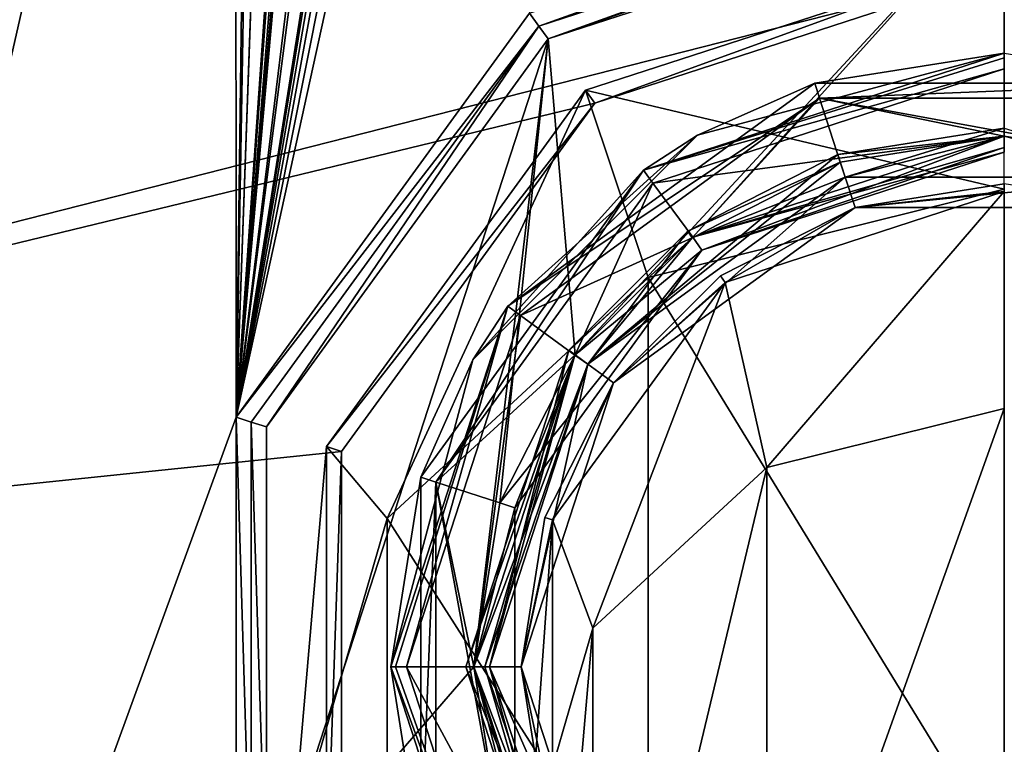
# Model space of a CAD drawing. Header units: millimetres. Extents: x -100 to 89, y -38 to 69.
# Tile 233 of 256: x -77.94 to -65.5, y 33.52 to 42.67. Entities that reach past the tile are written whole.
import ezdxf

# ---------------------------------------------------------------- set-up
doc = ezdxf.new("R2010")
doc.units = ezdxf.units.MM
doc.header["$LTSCALE"] = 65.185185
for name, color, linetype in [('3287', 7, 'CONTINUOUS'), ('479', 7, 'CONTINUOUS'), ('480', 7, 'CONTINUOUS'), ('481', 7, 'CONTINUOUS'), ('482', 7, 'CONTINUOUS'), ('483', 7, 'CONTINUOUS'), ('484', 7, 'CONTINUOUS'), ('485', 7, 'CONTINUOUS'), ('486', 7, 'CONTINUOUS'), ('487', 7, 'CONTINUOUS'), ('490', 7, 'CONTINUOUS'), ('496', 7, 'CONTINUOUS'), ('497', 7, 'CONTINUOUS'), ('498', 7, 'CONTINUOUS'), ('500', 7, 'CONTINUOUS'), ('501', 7, 'CONTINUOUS'), ('503', 7, 'CONTINUOUS'), ('505', 7, 'CONTINUOUS'), ('507', 7, 'CONTINUOUS'), ('517', 7, 'CONTINUOUS'), ('518', 7, 'CONTINUOUS'), ('519', 7, 'CONTINUOUS'), ('520', 7, 'CONTINUOUS'), ('792', 7, 'CONTINUOUS'), ('794', 7, 'CONTINUOUS'), ('797', 7, 'CONTINUOUS'), ('800', 7, 'CONTINUOUS'), ('802', 7, 'CONTINUOUS'), ('803', 7, 'CONTINUOUS'), ('804', 7, 'CONTINUOUS'), ('805', 7, 'CONTINUOUS'), ('806', 7, 'CONTINUOUS'), ('807', 7, 'CONTINUOUS'), ('823', 7, 'CONTINUOUS'), ('824', 7, 'CONTINUOUS'), ('825', 7, 'CONTINUOUS'), ('826', 7, 'CONTINUOUS')]:
    doc.layers.add(name, color=color, linetype=linetype)

msp = doc.modelspace()

# ---------------------------------------------------------------- linework, layer by layer
at = {"layer": '3287', "linetype": 'CONTINUOUS'}
for points in [[(-65.5, 41.2, 87.05), (-65.5, 41.3, 87.05), (-67.601, 40.967, 87.05), (-65.5, 41.2, 87.05)], [(-67.572, 40.871, 87.05), (-65.5, 41.2, 87.05), (-67.601, 40.967, 87.05), (-67.572, 40.871, 87.05)], [(-67.572, 40.871, 87.05), (-67.601, 40.967, 87.05), (-69.497, 40.001, 87.05), (-67.572, 40.871, 87.05)], [(-69.441, 39.918, 87.05), (-67.572, 40.871, 87.05), (-69.497, 40.001, 87.05), (-69.441, 39.918, 87.05)], [(-69.441, 39.918, 87.05), (-69.497, 40.001, 87.05), (-71.001, 38.497, 87.05), (-69.441, 39.918, 87.05)], [(-70.924, 38.433, 87.05), (-69.441, 39.918, 87.05), (-71.001, 38.497, 87.05), (-70.924, 38.433, 87.05)], [(-72.3, 34.5, 87.05), (-70.924, 38.433, 87.05), (-71.001, 38.497, 87.05), (-72.3, 34.5, 87.05)], [(-72.2, 34.5, 87.05), (-70.924, 38.433, 87.05), (-72.3, 34.5, 87.05), (-72.2, 34.5, 87.05)], [(-72.2, 34.5, 87.05), (-72.3, 34.5, 87.05), (-71.001, 30.503, 87.05), (-72.2, 34.5, 87.05)], [(-70.924, 30.567, 87.05), (-72.2, 34.5, 87.05), (-71.001, 30.503, 87.05), (-70.924, 30.567, 87.05)]]:
    msp.add_3dface(points, dxfattribs=at)
at = {"layer": '479', "linetype": 'CONTINUOUS'}
for points in [[(-96.629, 49.489, 87.05), (-100.05, 34.5, 87.05), (-65.5, 43.3, 87.05), (-96.629, 49.489, 87.05)], [(-65.5, 43.3, 87.05), (-100.05, 34.5, 87.05), (-70.672, 41.619, 87.05), (-65.5, 43.3, 87.05)], [(-70.672, 41.619, 87.05), (-100.05, 34.5, 87.05), (-73.869, 37.219, 87.05), (-70.672, 41.619, 87.05)], [(-73.869, 37.219, 87.05), (-100.05, 34.5, 87.05), (-73.869, 31.781, 87.05), (-73.869, 37.219, 87.05)], [(-100.05, 34.5, 87.05), (-96.629, 19.511, 87.05), (-73.869, 31.781, 87.05), (-100.05, 34.5, 87.05)]]:
    msp.add_3dface(points, dxfattribs=at)
at = {"layer": '480', "linetype": 'CONTINUOUS'}
for points in [[(-85.484, 9.443, 85.05), (-85.484, 59.557, 85.05), (-77.159, 56.194, 85.05), (-85.484, 9.443, 85.05)], [(-77.245, 55.667, 85.05), (-85.484, 9.443, 85.05), (-77.159, 56.194, 85.05), (-77.245, 55.667, 85.05)], [(-75.201, 37.652, 85.05), (-72.185, 56.048, 85.05), (-72.18, 55.244, 85.05), (-75.201, 37.652, 85.05)], [(-72.185, 56.048, 85.05), (-75.201, 37.652, 85.05), (-72.532, 54.375, 85.05), (-72.185, 56.048, 85.05)], [(-77.159, 55.125, 85.05), (-85.484, 9.443, 85.05), (-77.245, 55.667, 85.05), (-77.159, 55.125, 85.05)], [(-74.602, 54.458, 85.05), (-75.201, 37.652, 85.05), (-74.884, 55.607, 85.05), (-74.602, 54.458, 85.05)], [(-74.884, 55.607, 85.05), (-75.201, 37.652, 85.05), (-74.974, 55.062, 85.05), (-74.884, 55.607, 85.05)], [(-73.041, 54.375, 85.05), (-75.201, 37.652, 85.05), (-73.041, 55.329, 85.05), (-73.041, 54.375, 85.05)], [(-73.041, 55.329, 85.05), (-75.201, 37.652, 85.05), (-73.614, 55.329, 85.05), (-73.041, 55.329, 85.05)], [(-73.614, 55.329, 85.05), (-75.201, 37.652, 85.05), (-73.684, 55.322, 85.05), (-73.614, 55.329, 85.05)], [(-73.684, 55.322, 85.05), (-75.201, 37.652, 85.05), (-73.769, 55.303, 85.05), (-73.684, 55.322, 85.05)], [(-73.769, 55.303, 85.05), (-75.201, 37.652, 85.05), (-73.913, 55.205, 85.05), (-73.769, 55.303, 85.05)], [(-72.05, 54.85, 85.05), (-75.201, 37.652, 85.05), (-72.18, 55.244, 85.05), (-72.05, 54.85, 85.05)], [(-76.926, 54.709, 85.05), (-85.484, 9.443, 85.05), (-77.159, 55.125, 85.05), (-76.926, 54.709, 85.05)], [(-75.201, 37.652, 85.05), (-73.997, 54.551, 85.05), (-73.913, 55.205, 85.05), (-75.201, 37.652, 85.05)], [(-74.974, 55.062, 85.05), (-75.201, 37.652, 85.05), (-75.209, 54.677, 85.05), (-74.974, 55.062, 85.05)], [(-71.832, 54.572, 85.05), (-75.201, 37.652, 85.05), (-72.05, 54.85, 85.05), (-71.832, 54.572, 85.05)], [(-76.561, 54.423, 85.05), (-85.484, 9.443, 85.05), (-76.926, 54.709, 85.05), (-76.561, 54.423, 85.05)], [(-75.201, 37.652, 85.05), (-85.484, 9.443, 85.05), (-75.209, 54.677, 85.05), (-75.201, 37.652, 85.05)], [(-75.209, 54.677, 85.05), (-85.484, 9.443, 85.05), (-75.577, 54.415, 85.05), (-75.209, 54.677, 85.05)], [(-71.529, 54.389, 85.05), (-75.201, 37.652, 85.05), (-71.832, 54.572, 85.05), (-71.529, 54.389, 85.05)], [(-73.997, 54.551, 85.05), (-75.201, 37.652, 85.05), (-74.032, 54.375, 85.05), (-73.997, 54.551, 85.05)], [(-76.07, 54.322, 85.05), (-85.484, 9.443, 85.05), (-76.561, 54.423, 85.05), (-76.07, 54.322, 85.05)], [(-75.577, 54.415, 85.05), (-85.484, 9.443, 85.05), (-76.07, 54.322, 85.05), (-75.577, 54.415, 85.05)], [(-74.602, 54.375, 85.05), (-75.201, 37.652, 85.05), (-74.602, 54.458, 85.05), (-74.602, 54.375, 85.05)], [(-71.495, 42.753, 85.05), (-75.201, 37.652, 85.05), (-71.529, 54.389, 85.05), (-71.495, 42.753, 85.05)], [(-72.532, 54.375, 85.05), (-75.201, 37.652, 85.05), (-73.041, 54.375, 85.05), (-72.532, 54.375, 85.05)], [(-74.032, 54.375, 85.05), (-75.201, 37.652, 85.05), (-74.602, 54.375, 85.05), (-74.032, 54.375, 85.05)], [(-75.201, 31.348, 85.05), (-85.484, 9.443, 85.05), (-75.201, 37.652, 85.05), (-75.201, 31.348, 85.05)]]:
    msp.add_3dface(points, dxfattribs=at)
at = {"layer": '481', "linetype": 'CONTINUOUS'}
for points in [[(-72, 34.5, 86.85), (-70.759, 30.679, 86.85), (-72, 34.5, 85.5), (-72, 34.5, 86.85)], [(-72, 34.5, 85.5), (-70.759, 30.679, 86.85), (-70.759, 30.679, 85.5), (-72, 34.5, 85.5)]]:
    msp.add_3dface(points, dxfattribs=at)
at = {"layer": '482', "linetype": 'CONTINUOUS'}
for points in [[(-67.509, 40.682, 86.85), (-70.759, 38.321, 86.85), (-67.509, 40.682, 85.5), (-67.509, 40.682, 86.85)], [(-67.509, 40.682, 85.5), (-70.759, 38.321, 86.85), (-70.759, 38.321, 85.5), (-67.509, 40.682, 85.5)], [(-63.491, 40.682, 86.85), (-67.509, 40.682, 86.85), (-63.491, 40.682, 85.5), (-63.491, 40.682, 86.85)], [(-63.491, 40.682, 85.5), (-67.509, 40.682, 86.85), (-67.509, 40.682, 85.5), (-63.491, 40.682, 85.5)], [(-72, 34.5, 86.85), (-72, 34.5, 85.5), (-70.759, 38.321, 85.5), (-72, 34.5, 86.85)], [(-70.759, 38.321, 86.85), (-72, 34.5, 86.85), (-70.759, 38.321, 85.5), (-70.759, 38.321, 86.85)]]:
    msp.add_3dface(points, dxfattribs=at)
at = {"layer": '483', "linetype": 'CONTINUOUS'}
for points in [[(-65.5, 44.5, 84.85), (-65.5, 44.5, 81.25), (-71.378, 42.59, 81.25), (-65.5, 44.5, 84.85)], [(-71.378, 42.59, 84.85), (-65.5, 44.5, 84.85), (-71.378, 42.59, 81.25), (-71.378, 42.59, 84.85)], [(-75.011, 37.59, 84.85), (-71.378, 42.59, 84.85), (-75.011, 37.59, 81.25), (-75.011, 37.59, 84.85)], [(-75.011, 37.59, 81.25), (-71.378, 42.59, 84.85), (-71.378, 42.59, 81.25), (-75.011, 37.59, 81.25)], [(-75.011, 31.41, 84.85), (-75.011, 37.59, 84.85), (-75.011, 31.41, 81.25), (-75.011, 31.41, 84.85)], [(-75.011, 31.41, 81.25), (-75.011, 37.59, 84.85), (-75.011, 37.59, 81.25), (-75.011, 31.41, 81.25)]]:
    msp.add_3dface(points, dxfattribs=at)
at = {"layer": '484', "linetype": 'CONTINUOUS'}
for points in [[(-71.26, 42.429, 81.05), (-65.5, 44.3, 81.05), (-70.918, 38.441, 81.05), (-71.26, 42.429, 81.05)], [(-70.918, 38.441, 81.05), (-65.5, 44.3, 81.05), (-69.433, 39.924, 81.05), (-70.918, 38.441, 81.05)], [(-69.433, 39.924, 81.05), (-65.5, 44.3, 81.05), (-65.5, 41.2, 81.05), (-69.433, 39.924, 81.05)], [(-74.82, 37.529, 81.05), (-71.26, 42.429, 81.05), (-74.82, 31.471, 81.05), (-74.82, 37.529, 81.05)], [(-74.82, 31.471, 81.05), (-71.26, 42.429, 81.05), (-72.2, 34.5, 81.05), (-74.82, 31.471, 81.05)], [(-72.2, 34.5, 81.05), (-71.26, 42.429, 81.05), (-71.871, 36.572, 81.05), (-72.2, 34.5, 81.05)], [(-71.871, 36.572, 81.05), (-71.26, 42.429, 81.05), (-70.918, 38.441, 81.05), (-71.871, 36.572, 81.05)], [(-71.871, 32.428, 81.05), (-74.82, 31.471, 81.05), (-72.2, 34.5, 81.05), (-71.871, 32.428, 81.05)]]:
    msp.add_3dface(points, dxfattribs=at)
at = {"layer": '485', "linetype": 'CONTINUOUS'}
for points in [[(-69.321, 39.759, 81.25), (-65.5, 41, 81.25), (-69.321, 39.759, 82.6), (-69.321, 39.759, 81.25)], [(-69.321, 39.759, 82.6), (-65.5, 41, 81.25), (-65.5, 41, 82.6), (-69.321, 39.759, 82.6)], [(-71.682, 36.509, 81.25), (-69.321, 39.759, 81.25), (-71.682, 36.509, 82.6), (-71.682, 36.509, 81.25)], [(-71.682, 36.509, 82.6), (-69.321, 39.759, 81.25), (-69.321, 39.759, 82.6), (-71.682, 36.509, 82.6)], [(-71.682, 32.491, 81.25), (-71.682, 36.509, 81.25), (-71.682, 32.491, 82.6), (-71.682, 32.491, 81.25)], [(-71.682, 32.491, 82.6), (-71.682, 36.509, 81.25), (-71.682, 36.509, 82.6), (-71.682, 32.491, 82.6)]]:
    msp.add_3dface(points, dxfattribs=at)
at = {"layer": '486', "linetype": 'CONTINUOUS'}
for points in [[(-65.5, 42.05, 82.8), (-69.937, 40.609, 82.8), (-65.5, 41.2, 82.8), (-65.5, 42.05, 82.8)], [(-65.5, 41.2, 82.8), (-69.937, 40.609, 82.8), (-69.433, 39.924, 82.8), (-65.5, 41.2, 82.8)], [(-69.937, 40.609, 82.8), (-72.68, 36.833, 82.8), (-70.918, 38.441, 82.8), (-69.937, 40.609, 82.8)], [(-69.433, 39.924, 82.8), (-69.937, 40.609, 82.8), (-70.918, 38.441, 82.8), (-69.433, 39.924, 82.8)], [(-70.918, 38.441, 82.8), (-72.68, 36.833, 82.8), (-71.871, 36.572, 82.8), (-70.918, 38.441, 82.8)], [(-72.68, 36.833, 82.8), (-72.68, 32.167, 82.8), (-71.871, 32.428, 82.8), (-72.68, 36.833, 82.8)], [(-71.871, 36.572, 82.8), (-72.68, 36.833, 82.8), (-72.2, 34.5, 82.8), (-71.871, 36.572, 82.8)], [(-72.2, 34.5, 82.8), (-72.68, 36.833, 82.8), (-71.871, 32.428, 82.8), (-72.2, 34.5, 82.8)]]:
    msp.add_3dface(points, dxfattribs=at)
at = {"layer": '487', "linetype": 'CONTINUOUS'}
for points in [[(-65.5, 42.25, 83), (-69.375, 41.212, 85.05), (-70.055, 40.77, 83), (-65.5, 42.25, 83)], [(-65.5, 42.25, 85.05), (-69.375, 41.212, 85.05), (-65.5, 42.25, 83), (-65.5, 42.25, 85.05)], [(-69.375, 41.212, 85.05), (-72.212, 38.375, 85.05), (-70.055, 40.77, 83), (-69.375, 41.212, 85.05)], [(-70.055, 40.77, 83), (-72.212, 38.375, 85.05), (-72.871, 36.895, 83), (-70.055, 40.77, 83)], [(-72.212, 38.375, 85.05), (-73.25, 34.5, 85.05), (-72.871, 36.895, 83), (-72.212, 38.375, 85.05)], [(-72.871, 36.895, 83), (-73.25, 34.5, 85.05), (-72.871, 32.105, 83), (-72.871, 36.895, 83)], [(-73.25, 34.5, 85.05), (-73.25, 34.5, 85.1), (-71.77, 29.945, 85.1), (-73.25, 34.5, 85.05)], [(-72.871, 32.105, 83), (-73.25, 34.5, 85.05), (-71.77, 29.945, 85.1), (-72.871, 32.105, 83)]]:
    msp.add_3dface(points, dxfattribs=at)
at = {"layer": '490', "linetype": 'CONTINUOUS'}
for points in [[(-69.375, 41.212, 85.05), (-65.5, 42.25, 85.05), (-67.895, 41.871, 85.1), (-69.375, 41.212, 85.05)], [(-67.895, 41.871, 85.1), (-65.5, 42.25, 85.05), (-63.105, 41.871, 85.1), (-67.895, 41.871, 85.1)], [(-71.77, 39.055, 85.1), (-69.375, 41.212, 85.05), (-67.895, 41.871, 85.1), (-71.77, 39.055, 85.1)], [(-72.212, 38.375, 85.05), (-69.375, 41.212, 85.05), (-71.77, 39.055, 85.1), (-72.212, 38.375, 85.05)], [(-73.25, 34.5, 85.1), (-72.212, 38.375, 85.05), (-71.77, 39.055, 85.1), (-73.25, 34.5, 85.1)], [(-73.25, 34.5, 85.1), (-73.25, 34.5, 85.05), (-72.212, 38.375, 85.05), (-73.25, 34.5, 85.1)]]:
    msp.add_3dface(points, dxfattribs=at)
at = {"layer": '496', "linetype": 'CONTINUOUS'}
for points in [[(-71.609, 38.937, 85.3), (-67.833, 41.68, 85.3), (-69.441, 39.918, 85.3), (-71.609, 38.937, 85.3)], [(-69.441, 39.918, 85.3), (-67.833, 41.68, 85.3), (-67.572, 40.871, 85.3), (-69.441, 39.918, 85.3)], [(-67.833, 41.68, 85.3), (-63.167, 41.68, 85.3), (-63.428, 40.871, 85.3), (-67.833, 41.68, 85.3)], [(-67.572, 40.871, 85.3), (-67.833, 41.68, 85.3), (-65.5, 41.2, 85.3), (-67.572, 40.871, 85.3)], [(-65.5, 41.2, 85.3), (-67.833, 41.68, 85.3), (-63.428, 40.871, 85.3), (-65.5, 41.2, 85.3)], [(-70.924, 38.433, 85.3), (-71.609, 38.937, 85.3), (-69.441, 39.918, 85.3), (-70.924, 38.433, 85.3)], [(-73.05, 34.5, 85.3), (-71.609, 38.937, 85.3), (-72.2, 34.5, 85.3), (-73.05, 34.5, 85.3)], [(-72.2, 34.5, 85.3), (-71.609, 38.937, 85.3), (-70.924, 38.433, 85.3), (-72.2, 34.5, 85.3)], [(-71.609, 30.063, 85.3), (-73.05, 34.5, 85.3), (-70.924, 30.567, 85.3), (-71.609, 30.063, 85.3)], [(-70.924, 30.567, 85.3), (-73.05, 34.5, 85.3), (-72.2, 34.5, 85.3), (-70.924, 30.567, 85.3)]]:
    msp.add_3dface(points, dxfattribs=at)
at = {"layer": '497', "linetype": 'CONTINUOUS'}
for points in [[(-67.572, 40.871, 87.05), (-67.509, 40.682, 86.85), (-65.5, 41.2, 87.05), (-67.572, 40.871, 87.05)], [(-67.509, 40.682, 86.85), (-63.491, 40.682, 86.85), (-65.5, 41.2, 87.05), (-67.509, 40.682, 86.85)], [(-69.441, 39.918, 87.05), (-67.509, 40.682, 86.85), (-67.572, 40.871, 87.05), (-69.441, 39.918, 87.05)], [(-70.759, 38.321, 86.85), (-67.509, 40.682, 86.85), (-69.441, 39.918, 87.05), (-70.759, 38.321, 86.85)], [(-70.924, 38.433, 87.05), (-70.759, 38.321, 86.85), (-69.441, 39.918, 87.05), (-70.924, 38.433, 87.05)], [(-72.2, 34.5, 87.05), (-70.759, 38.321, 86.85), (-70.924, 38.433, 87.05), (-72.2, 34.5, 87.05)], [(-70.759, 38.321, 86.85), (-72.2, 34.5, 87.05), (-72.059, 34.5, 86.991), (-70.759, 38.321, 86.85)], [(-72, 34.5, 86.85), (-70.759, 38.321, 86.85), (-72.059, 34.5, 86.991), (-72, 34.5, 86.85)]]:
    msp.add_3dface(points, dxfattribs=at)
at = {"layer": '498', "linetype": 'CONTINUOUS'}
for points in [[(-72.059, 34.5, 86.991), (-72.2, 34.5, 87.05), (-70.924, 30.567, 87.05), (-72.059, 34.5, 86.991)], [(-72, 34.5, 86.85), (-72.059, 34.5, 86.991), (-70.924, 30.567, 87.05), (-72, 34.5, 86.85)], [(-70.759, 30.679, 86.85), (-72, 34.5, 86.85), (-70.924, 30.567, 87.05), (-70.759, 30.679, 86.85)]]:
    msp.add_3dface(points, dxfattribs=at)
at = {"layer": '500', "linetype": 'CONTINUOUS'}
for points in [[(-71.495, 42.753, 85.05), (-65.5, 44.7, 85.05), (-71.378, 42.59, 84.85), (-71.495, 42.753, 85.05)], [(-71.378, 42.59, 84.85), (-65.5, 44.7, 85.05), (-65.5, 44.559, 84.991), (-71.378, 42.59, 84.85)], [(-65.5, 44.5, 84.85), (-71.378, 42.59, 84.85), (-65.5, 44.559, 84.991), (-65.5, 44.5, 84.85)], [(-75.201, 37.652, 85.05), (-71.495, 42.753, 85.05), (-71.378, 42.59, 84.85), (-75.201, 37.652, 85.05)], [(-75.201, 37.652, 85.05), (-71.378, 42.59, 84.85), (-75.011, 37.59, 84.85), (-75.201, 37.652, 85.05)], [(-75.201, 31.348, 85.05), (-75.201, 37.652, 85.05), (-75.011, 31.41, 84.85), (-75.201, 31.348, 85.05)], [(-75.201, 37.652, 85.05), (-75.011, 37.59, 84.85), (-75.011, 31.41, 84.85), (-75.201, 37.652, 85.05)]]:
    msp.add_3dface(points, dxfattribs=at)
at = {"layer": '501', "linetype": 'CONTINUOUS'}
for points in [[(-65.5, 42.25, 83), (-70.055, 40.77, 83), (-65.5, 42.191, 82.859), (-65.5, 42.25, 83)], [(-70.055, 40.77, 83), (-65.5, 42.05, 82.8), (-65.5, 42.191, 82.859), (-70.055, 40.77, 83)], [(-69.937, 40.609, 82.8), (-65.5, 42.05, 82.8), (-70.055, 40.77, 83), (-69.937, 40.609, 82.8)], [(-72.68, 36.833, 82.8), (-70.055, 40.77, 83), (-72.871, 36.895, 83), (-72.68, 36.833, 82.8)], [(-72.68, 36.833, 82.8), (-69.937, 40.609, 82.8), (-70.055, 40.77, 83), (-72.68, 36.833, 82.8)], [(-72.68, 36.833, 82.8), (-72.871, 36.895, 83), (-72.871, 32.105, 83), (-72.68, 36.833, 82.8)], [(-72.68, 32.167, 82.8), (-72.68, 36.833, 82.8), (-72.871, 32.105, 83), (-72.68, 32.167, 82.8)]]:
    msp.add_3dface(points, dxfattribs=at)
at = {"layer": '503', "linetype": 'CONTINUOUS'}
for points in [[(-65.5, 41.2, 82.8), (-69.433, 39.924, 82.8), (-65.5, 41.059, 82.741), (-65.5, 41.2, 82.8)], [(-69.433, 39.924, 82.8), (-65.5, 41, 82.6), (-65.5, 41.059, 82.741), (-69.433, 39.924, 82.8)], [(-69.321, 39.759, 82.6), (-65.5, 41, 82.6), (-69.433, 39.924, 82.8), (-69.321, 39.759, 82.6)], [(-69.321, 39.759, 82.6), (-69.433, 39.924, 82.8), (-70.918, 38.441, 82.8), (-69.321, 39.759, 82.6)], [(-71.682, 36.509, 82.6), (-69.321, 39.759, 82.6), (-71.871, 36.572, 82.8), (-71.682, 36.509, 82.6)], [(-69.321, 39.759, 82.6), (-70.918, 38.441, 82.8), (-71.871, 36.572, 82.8), (-69.321, 39.759, 82.6)], [(-71.682, 36.509, 82.6), (-71.871, 36.572, 82.8), (-72.2, 34.5, 82.8), (-71.682, 36.509, 82.6)], [(-71.682, 32.491, 82.6), (-71.682, 36.509, 82.6), (-72.2, 34.5, 82.8), (-71.682, 32.491, 82.6)], [(-71.682, 32.491, 82.6), (-72.2, 34.5, 82.8), (-71.871, 32.428, 82.8), (-71.682, 32.491, 82.6)]]:
    msp.add_3dface(points, dxfattribs=at)
at = {"layer": '505', "linetype": 'CONTINUOUS'}
for points in [[(-69.433, 39.924, 81.05), (-65.5, 41.2, 81.05), (-69.321, 39.759, 81.25), (-69.433, 39.924, 81.05)], [(-69.321, 39.759, 81.25), (-65.5, 41.2, 81.05), (-65.5, 41.059, 81.109), (-69.321, 39.759, 81.25)], [(-65.5, 41, 81.25), (-69.321, 39.759, 81.25), (-65.5, 41.059, 81.109), (-65.5, 41, 81.25)], [(-70.918, 38.441, 81.05), (-69.433, 39.924, 81.05), (-69.321, 39.759, 81.25), (-70.918, 38.441, 81.05)], [(-70.918, 38.441, 81.05), (-69.321, 39.759, 81.25), (-71.682, 36.509, 81.25), (-70.918, 38.441, 81.05)], [(-71.871, 36.572, 81.05), (-70.918, 38.441, 81.05), (-71.682, 36.509, 81.25), (-71.871, 36.572, 81.05)], [(-72.2, 34.5, 81.05), (-71.871, 36.572, 81.05), (-71.682, 36.509, 81.25), (-72.2, 34.5, 81.05)], [(-72.2, 34.5, 81.05), (-71.682, 36.509, 81.25), (-71.682, 32.491, 81.25), (-72.2, 34.5, 81.05)], [(-71.871, 32.428, 81.05), (-72.2, 34.5, 81.05), (-71.682, 32.491, 81.25), (-71.871, 32.428, 81.05)]]:
    msp.add_3dface(points, dxfattribs=at)
at = {"layer": '507', "linetype": 'CONTINUOUS'}
for points in [[(-71.378, 42.59, 81.25), (-65.5, 44.5, 81.25), (-71.26, 42.429, 81.05), (-71.378, 42.59, 81.25)], [(-71.26, 42.429, 81.05), (-65.5, 44.5, 81.25), (-65.5, 44.441, 81.109), (-71.26, 42.429, 81.05)], [(-65.5, 44.3, 81.05), (-71.26, 42.429, 81.05), (-65.5, 44.441, 81.109), (-65.5, 44.3, 81.05)], [(-75.011, 37.59, 81.25), (-71.378, 42.59, 81.25), (-74.82, 37.529, 81.05), (-75.011, 37.59, 81.25)], [(-71.378, 42.59, 81.25), (-71.26, 42.429, 81.05), (-74.82, 37.529, 81.05), (-71.378, 42.59, 81.25)], [(-75.011, 31.41, 81.25), (-75.011, 37.59, 81.25), (-74.82, 31.471, 81.05), (-75.011, 31.41, 81.25)], [(-75.011, 37.59, 81.25), (-74.82, 37.529, 81.05), (-74.82, 31.471, 81.05), (-75.011, 37.59, 81.25)]]:
    msp.add_3dface(points, dxfattribs=at)
at = {"layer": '517', "linetype": 'CONTINUOUS'}
for points in [[(-67.509, 40.682, 85.5), (-67.572, 40.871, 85.3), (-65.5, 41.2, 85.3), (-67.509, 40.682, 85.5)], [(-63.491, 40.682, 85.5), (-67.509, 40.682, 85.5), (-65.5, 41.2, 85.3), (-63.491, 40.682, 85.5)], [(-63.491, 40.682, 85.5), (-65.5, 41.2, 85.3), (-63.428, 40.871, 85.3), (-63.491, 40.682, 85.5)], [(-67.509, 40.682, 85.5), (-70.759, 38.321, 85.5), (-67.572, 40.871, 85.3), (-67.509, 40.682, 85.5)], [(-70.759, 38.321, 85.5), (-69.441, 39.918, 85.3), (-67.572, 40.871, 85.3), (-70.759, 38.321, 85.5)], [(-70.759, 38.321, 85.5), (-70.924, 38.433, 85.3), (-69.441, 39.918, 85.3), (-70.759, 38.321, 85.5)], [(-72.2, 34.5, 85.3), (-70.924, 38.433, 85.3), (-72.059, 34.5, 85.359), (-72.2, 34.5, 85.3)], [(-70.924, 38.433, 85.3), (-72, 34.5, 85.5), (-72.059, 34.5, 85.359), (-70.924, 38.433, 85.3)], [(-70.759, 38.321, 85.5), (-72, 34.5, 85.5), (-70.924, 38.433, 85.3), (-70.759, 38.321, 85.5)]]:
    msp.add_3dface(points, dxfattribs=at)
at = {"layer": '518', "linetype": 'CONTINUOUS'}
for points in [[(-70.759, 30.679, 85.5), (-70.924, 30.567, 85.3), (-72.2, 34.5, 85.3), (-70.759, 30.679, 85.5)], [(-70.759, 30.679, 85.5), (-72.2, 34.5, 85.3), (-72.059, 34.5, 85.359), (-70.759, 30.679, 85.5)], [(-72, 34.5, 85.5), (-70.759, 30.679, 85.5), (-72.059, 34.5, 85.359), (-72, 34.5, 85.5)]]:
    msp.add_3dface(points, dxfattribs=at)
at = {"layer": '519', "linetype": 'CONTINUOUS'}
for points in [[(-71.77, 39.055, 85.1), (-67.895, 41.871, 85.1), (-67.833, 41.68, 85.3), (-71.77, 39.055, 85.1)], [(-67.895, 41.871, 85.1), (-63.105, 41.871, 85.1), (-67.833, 41.68, 85.3), (-67.895, 41.871, 85.1)], [(-63.105, 41.871, 85.1), (-63.167, 41.68, 85.3), (-67.833, 41.68, 85.3), (-63.105, 41.871, 85.1)], [(-71.77, 39.055, 85.1), (-67.833, 41.68, 85.3), (-71.609, 38.937, 85.3), (-71.77, 39.055, 85.1)], [(-73.25, 34.5, 85.1), (-71.77, 39.055, 85.1), (-73.191, 34.5, 85.241), (-73.25, 34.5, 85.1)], [(-71.77, 39.055, 85.1), (-73.05, 34.5, 85.3), (-73.191, 34.5, 85.241), (-71.77, 39.055, 85.1)], [(-73.05, 34.5, 85.3), (-71.77, 39.055, 85.1), (-71.609, 38.937, 85.3), (-73.05, 34.5, 85.3)]]:
    msp.add_3dface(points, dxfattribs=at)
at = {"layer": '520', "linetype": 'CONTINUOUS'}
for points in [[(-71.77, 29.945, 85.1), (-73.25, 34.5, 85.1), (-71.609, 30.063, 85.3), (-71.77, 29.945, 85.1)], [(-71.609, 30.063, 85.3), (-73.25, 34.5, 85.1), (-73.191, 34.5, 85.241), (-71.609, 30.063, 85.3)], [(-73.05, 34.5, 85.3), (-71.609, 30.063, 85.3), (-73.191, 34.5, 85.241), (-73.05, 34.5, 85.3)]]:
    msp.add_3dface(points, dxfattribs=at)
at = {"layer": '792', "linetype": 'CONTINUOUS'}
for points in [[(-65.5, 43.5, 302.05), (-70.789, 41.782, 87.25), (-70.79, 41.781, 302.05), (-65.5, 43.5, 302.05)], [(-65.5, 43.5, 87.25), (-70.789, 41.782, 87.25), (-65.5, 43.5, 302.05), (-65.5, 43.5, 87.25)], [(-70.79, 41.781, 302.05), (-74.059, 37.282, 87.25), (-74.06, 37.281, 302.05), (-70.79, 41.781, 302.05)], [(-70.789, 41.782, 87.25), (-74.059, 37.282, 87.25), (-70.79, 41.781, 302.05), (-70.789, 41.782, 87.25)], [(-74.059, 37.282, 87.25), (-74.06, 31.719, 87.25), (-74.06, 37.281, 302.05), (-74.059, 37.282, 87.25)], [(-74.06, 37.281, 302.05), (-74.06, 31.719, 87.25), (-74.06, 31.719, 302.05), (-74.06, 37.281, 302.05)]]:
    msp.add_3dface(points, dxfattribs=at)
at = {"layer": '794', "linetype": 'CONTINUOUS'}
for points in [[(-65.5, 43.5, 302.05), (-70.79, 41.781, 302.05), (-65.5, 40.531, 316.975), (-65.5, 43.5, 302.05)], [(-70.79, 41.781, 302.05), (-74.06, 37.281, 302.05), (-73.294, 36.374, 315.253), (-70.79, 41.781, 302.05)], [(-70, 39.417, 316.513), (-70.79, 41.781, 302.05), (-73.294, 36.374, 315.253), (-70, 39.417, 316.513)], [(-65.5, 40.531, 316.975), (-70.79, 41.781, 302.05), (-70, 39.417, 316.513), (-65.5, 40.531, 316.975)], [(-65.5, 40.531, 316.975), (-70, 39.417, 316.513), (-65.5, 32.066, 329.638), (-65.5, 40.531, 316.975)], [(-70, 39.417, 316.513), (-73.294, 36.374, 315.253), (-70, 31.214, 328.785), (-70, 39.417, 316.513)], [(-65.5, 32.066, 329.638), (-70, 39.417, 316.513), (-70, 31.214, 328.785), (-65.5, 32.066, 329.638)], [(-74.06, 37.281, 302.05), (-74.06, 31.719, 302.05), (-74.5, 32.216, 313.531), (-74.06, 37.281, 302.05)], [(-73.294, 36.374, 315.253), (-74.06, 37.281, 302.05), (-74.5, 32.216, 313.531), (-73.294, 36.374, 315.253)], [(-73.294, 36.374, 315.253), (-74.5, 32.216, 313.531), (-73.294, 28.886, 326.455), (-73.294, 36.374, 315.253)], [(-70, 31.214, 328.785), (-73.294, 36.374, 315.253), (-73.294, 28.886, 326.455), (-70, 31.214, 328.785)]]:
    msp.add_3dface(points, dxfattribs=at)
at = {"layer": '797', "linetype": 'CONTINUOUS'}
for points in [[(-70.672, 41.619, 87.05), (-70.789, 41.782, 87.25), (-65.5, 43.5, 87.25), (-70.672, 41.619, 87.05)], [(-65.5, 43.3, 87.05), (-70.672, 41.619, 87.05), (-65.5, 43.5, 87.25), (-65.5, 43.3, 87.05)], [(-70.672, 41.619, 87.05), (-74.059, 37.282, 87.25), (-70.789, 41.782, 87.25), (-70.672, 41.619, 87.05)], [(-70.672, 41.619, 87.05), (-73.869, 37.219, 87.05), (-74.059, 37.282, 87.25), (-70.672, 41.619, 87.05)], [(-73.869, 37.219, 87.05), (-74.06, 31.719, 87.25), (-74.059, 37.282, 87.25), (-73.869, 37.219, 87.05)], [(-73.869, 37.219, 87.05), (-73.869, 31.781, 87.05), (-74.06, 31.719, 87.25), (-73.869, 37.219, 87.05)]]:
    msp.add_3dface(points, dxfattribs=at)
at = {"layer": '800', "linetype": 'CONTINUOUS'}
for points in [[(-65.5, 40.5, 174.05), (-65.5, 40.5, 302.05), (-69.027, 39.354, 302.05), (-65.5, 40.5, 174.05)], [(-69.027, 39.354, 174.05), (-65.5, 40.5, 174.05), (-69.027, 39.354, 302.05), (-69.027, 39.354, 174.05)], [(-71.206, 36.354, 174.05), (-69.027, 39.354, 174.05), (-71.206, 36.354, 302.05), (-71.206, 36.354, 174.05)], [(-71.206, 36.354, 302.05), (-69.027, 39.354, 174.05), (-69.027, 39.354, 302.05), (-71.206, 36.354, 302.05)], [(-71.206, 32.646, 174.05), (-71.206, 36.354, 174.05), (-71.206, 32.646, 302.05), (-71.206, 32.646, 174.05)], [(-71.206, 32.646, 302.05), (-71.206, 36.354, 174.05), (-71.206, 36.354, 302.05), (-71.206, 32.646, 302.05)]]:
    msp.add_3dface(points, dxfattribs=at)
at = {"layer": '802', "linetype": 'CONTINUOUS'}
for points in [[(-69.027, 39.354, 302.05), (-65.5, 40.5, 302.05), (-68.5, 37.017, 315.519), (-69.027, 39.354, 302.05)], [(-65.5, 40.5, 302.05), (-65.5, 37.76, 315.827), (-68.5, 37.017, 315.519), (-65.5, 40.5, 302.05)], [(-71.206, 36.354, 302.05), (-69.027, 39.354, 302.05), (-70.696, 34.988, 314.679), (-71.206, 36.354, 302.05)], [(-70.696, 34.988, 314.679), (-69.027, 39.354, 302.05), (-68.5, 37.017, 315.519), (-70.696, 34.988, 314.679)], [(-65.5, 37.76, 315.827), (-65.5, 29.946, 327.516), (-68.5, 29.378, 326.947), (-65.5, 37.76, 315.827)], [(-68.5, 37.017, 315.519), (-65.5, 37.76, 315.827), (-68.5, 29.378, 326.947), (-68.5, 37.017, 315.519)], [(-70.696, 34.988, 314.679), (-68.5, 37.017, 315.519), (-70.696, 27.825, 325.394), (-70.696, 34.988, 314.679)], [(-70.696, 27.825, 325.394), (-68.5, 37.017, 315.519), (-68.5, 29.378, 326.947), (-70.696, 27.825, 325.394)], [(-71.206, 32.646, 302.05), (-71.206, 36.354, 302.05), (-71.5, 32.216, 313.531), (-71.206, 32.646, 302.05)], [(-71.5, 32.216, 313.531), (-71.206, 36.354, 302.05), (-70.696, 34.988, 314.679), (-71.5, 32.216, 313.531)], [(-71.5, 32.216, 313.531), (-70.696, 34.988, 314.679), (-71.5, 25.705, 323.272), (-71.5, 32.216, 313.531)], [(-71.5, 25.705, 323.272), (-70.696, 34.988, 314.679), (-70.696, 27.825, 325.394), (-71.5, 25.705, 323.272)]]:
    msp.add_3dface(points, dxfattribs=at)
at = {"layer": '803', "linetype": 'CONTINUOUS'}
for points in [[(-65.5, 40.6, 174.05), (-65.5, 40.5, 174.05), (-67.385, 40.301, 174.05), (-65.5, 40.6, 174.05)], [(-65.5, 40.5, 174.05), (-69.027, 39.354, 174.05), (-67.385, 40.301, 174.05), (-65.5, 40.5, 174.05)], [(-67.385, 40.301, 174.05), (-69.027, 39.354, 174.05), (-69.085, 39.435, 174.05), (-67.385, 40.301, 174.05)], [(-69.085, 39.435, 174.05), (-69.027, 39.354, 174.05), (-70.435, 38.085, 174.05), (-69.085, 39.435, 174.05)], [(-69.027, 39.354, 174.05), (-71.206, 36.354, 174.05), (-70.435, 38.085, 174.05), (-69.027, 39.354, 174.05)], [(-70.435, 38.085, 174.05), (-71.206, 36.354, 174.05), (-71.301, 36.385, 174.05), (-70.435, 38.085, 174.05)], [(-71.301, 36.385, 174.05), (-71.206, 36.354, 174.05), (-71.6, 34.5, 174.05), (-71.301, 36.385, 174.05)], [(-71.206, 36.354, 174.05), (-71.206, 32.646, 174.05), (-71.6, 34.5, 174.05), (-71.206, 36.354, 174.05)], [(-71.6, 34.5, 174.05), (-71.206, 32.646, 174.05), (-71.301, 32.615, 174.05), (-71.6, 34.5, 174.05)]]:
    msp.add_3dface(points, dxfattribs=at)
at = {"layer": '804', "linetype": 'CONTINUOUS'}
for points in [[(-71.6, 34.5, 174.05), (-71.301, 32.615, 174.05), (-71.6, 34.5, 99.743), (-71.6, 34.5, 174.05)], [(-71.301, 32.615, 174.05), (-70.435, 30.915, 174.05), (-71.6, 34.5, 99.743), (-71.301, 32.615, 174.05)], [(-71.6, 34.5, 99.743), (-70.435, 30.915, 174.05), (-70.435, 30.914, 99.743), (-71.6, 34.5, 99.743)]]:
    msp.add_3dface(points, dxfattribs=at)
at = {"layer": '805', "linetype": 'CONTINUOUS'}
for points in [[(-65.5, 40.6, 174.05), (-67.385, 40.301, 174.05), (-63.615, 40.301, 99.743), (-65.5, 40.6, 174.05)], [(-67.385, 40.301, 99.743), (-69.085, 39.435, 174.05), (-70.435, 38.086, 99.743), (-67.385, 40.301, 99.743)], [(-67.385, 40.301, 174.05), (-69.085, 39.435, 174.05), (-67.385, 40.301, 99.743), (-67.385, 40.301, 174.05)], [(-63.615, 40.301, 99.743), (-67.385, 40.301, 174.05), (-67.385, 40.301, 99.743), (-63.615, 40.301, 99.743)], [(-69.085, 39.435, 174.05), (-70.435, 38.085, 174.05), (-70.435, 38.086, 99.743), (-69.085, 39.435, 174.05)], [(-71.301, 36.385, 174.05), (-71.6, 34.5, 174.05), (-70.435, 38.086, 99.743), (-71.301, 36.385, 174.05)], [(-71.6, 34.5, 174.05), (-71.6, 34.5, 99.743), (-70.435, 38.086, 99.743), (-71.6, 34.5, 174.05)], [(-70.435, 38.085, 174.05), (-71.301, 36.385, 174.05), (-70.435, 38.086, 99.743), (-70.435, 38.085, 174.05)]]:
    msp.add_3dface(points, dxfattribs=at)
at = {"layer": '806', "linetype": 'CONTINUOUS'}
for points in [[(-72, 34.5, 99.05), (-70.759, 30.679, 99.05), (-72, 34.5, 87.35), (-72, 34.5, 99.05)], [(-72, 34.5, 87.35), (-70.759, 30.679, 99.05), (-70.759, 30.679, 87.35), (-72, 34.5, 87.35)]]:
    msp.add_3dface(points, dxfattribs=at)
at = {"layer": '807', "linetype": 'CONTINUOUS'}
for points in [[(-67.509, 40.682, 99.05), (-70.759, 38.321, 99.05), (-67.509, 40.682, 87.35), (-67.509, 40.682, 99.05)], [(-67.509, 40.682, 87.35), (-70.759, 38.321, 99.05), (-70.759, 38.321, 87.35), (-67.509, 40.682, 87.35)], [(-63.491, 40.682, 99.05), (-67.509, 40.682, 99.05), (-63.491, 40.682, 87.35), (-63.491, 40.682, 99.05)], [(-63.491, 40.682, 87.35), (-67.509, 40.682, 99.05), (-67.509, 40.682, 87.35), (-63.491, 40.682, 87.35)], [(-72, 34.5, 99.05), (-72, 34.5, 87.35), (-70.759, 38.321, 87.35), (-72, 34.5, 99.05)], [(-70.759, 38.321, 99.05), (-72, 34.5, 99.05), (-70.759, 38.321, 87.35), (-70.759, 38.321, 99.05)]]:
    msp.add_3dface(points, dxfattribs=at)
at = {"layer": '823', "linetype": 'CONTINUOUS'}
for points in [[(-65.5, 41.3, 87.05), (-67.509, 40.682, 87.35), (-67.601, 40.967, 87.05), (-65.5, 41.3, 87.05)], [(-63.491, 40.682, 87.35), (-67.509, 40.682, 87.35), (-65.5, 41.3, 87.05), (-63.491, 40.682, 87.35)], [(-67.509, 40.682, 87.35), (-70.759, 38.321, 87.35), (-67.601, 40.967, 87.05), (-67.509, 40.682, 87.35)], [(-67.601, 40.967, 87.05), (-70.759, 38.321, 87.35), (-69.497, 40.001, 87.05), (-67.601, 40.967, 87.05)], [(-69.497, 40.001, 87.05), (-70.759, 38.321, 87.35), (-71.001, 38.497, 87.05), (-69.497, 40.001, 87.05)], [(-72, 34.5, 87.35), (-72.3, 34.5, 87.05), (-71.001, 38.497, 87.05), (-72, 34.5, 87.35)], [(-70.759, 38.321, 87.35), (-72, 34.5, 87.35), (-71.001, 38.497, 87.05), (-70.759, 38.321, 87.35)]]:
    msp.add_3dface(points, dxfattribs=at)
at = {"layer": '824', "linetype": 'CONTINUOUS'}
for points in [[(-72, 34.5, 87.35), (-70.759, 30.679, 87.35), (-72.3, 34.5, 87.05), (-72, 34.5, 87.35)], [(-72.3, 34.5, 87.05), (-70.759, 30.679, 87.35), (-71.001, 30.503, 87.05), (-72.3, 34.5, 87.05)]]:
    msp.add_3dface(points, dxfattribs=at)
at = {"layer": '825', "linetype": 'CONTINUOUS'}
for points in [[(-70.435, 38.086, 99.743), (-70.759, 38.321, 99.05), (-67.509, 40.682, 99.05), (-70.435, 38.086, 99.743)], [(-67.385, 40.301, 99.743), (-70.435, 38.086, 99.743), (-67.509, 40.682, 99.05), (-67.385, 40.301, 99.743)], [(-67.385, 40.301, 99.743), (-67.509, 40.682, 99.05), (-63.491, 40.682, 99.05), (-67.385, 40.301, 99.743)], [(-63.615, 40.301, 99.743), (-67.385, 40.301, 99.743), (-63.491, 40.682, 99.05), (-63.615, 40.301, 99.743)], [(-71.6, 34.5, 99.743), (-72, 34.5, 99.05), (-70.759, 38.321, 99.05), (-71.6, 34.5, 99.743)], [(-70.435, 38.086, 99.743), (-71.6, 34.5, 99.743), (-70.759, 38.321, 99.05), (-70.435, 38.086, 99.743)]]:
    msp.add_3dface(points, dxfattribs=at)
at = {"layer": '826', "linetype": 'CONTINUOUS'}
for points in [[(-71.6, 34.5, 99.743), (-70.435, 30.914, 99.743), (-72, 34.5, 99.05), (-71.6, 34.5, 99.743)], [(-70.435, 30.914, 99.743), (-70.759, 30.679, 99.05), (-72, 34.5, 99.05), (-70.435, 30.914, 99.743)]]:
    msp.add_3dface(points, dxfattribs=at)

doc.saveas('drawing.dxf')
